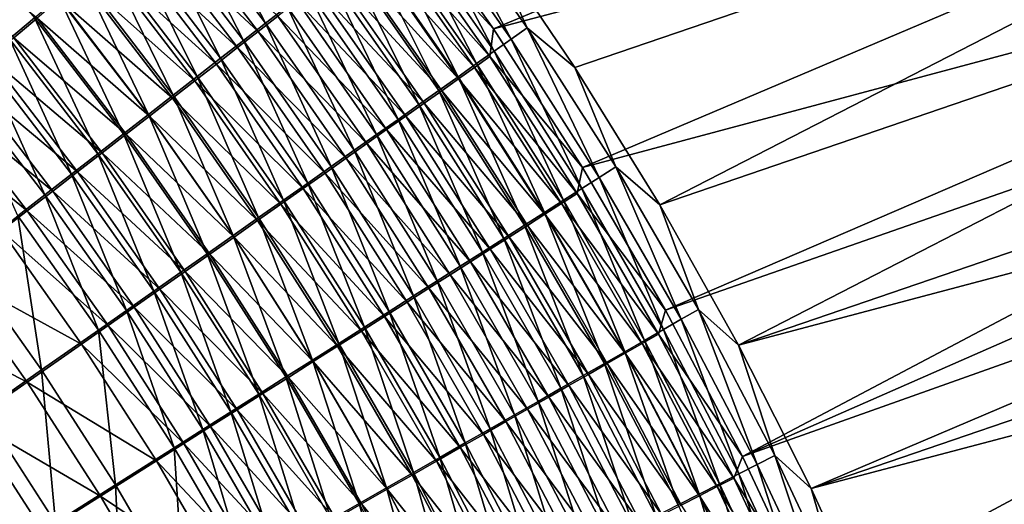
# Model space of a CAD drawing. Header units: metres. Extents: x -900 to 900, y -400 to 400.
# Tile 216 of 243: x 553 to 607, y 173 to 199. Entities that reach past the tile are written whole.
import ezdxf

# ---------------------------------------------------------------- set-up
doc = ezdxf.new("R2010")
doc.units = ezdxf.units.M

msp = doc.modelspace()

# ---------------------------------------------------------------- linework, layer by layer
at = {"layer": 'top'}
for points in [[(578.519958, 198.822495, -459.194672), (633.42749, 221.745972, -352.522888), (573.309326, 206.202927, -458.932465)], [(638.433411, 214.584808, -352.434448), (633.42749, 221.745972, -352.522888), (578.519958, 198.822495, -459.194672)], [(582.990479, 196.712646, -460.715668), (578.015686, 204.063461, -460.466644), (640.44574, 216.31752, -353.912933)], [(587.641418, 189.177658, -460.902557), (582.990479, 196.712646, -460.715668), (640.44574, 216.31752, -353.912933)], [(587.641418, 189.177658, -460.902557), (640.44574, 216.31752, -353.912933), (645.141907, 208.853287, -353.84494)], [(583.405334, 191.211761, -459.392273), (638.433411, 214.584808, -352.434448), (578.519958, 198.822495, -459.194672)], [(643.076172, 207.187012, -352.354919), (638.433411, 214.584808, -352.434448), (583.405334, 191.211761, -459.392273)], [(591.965454, 181.469208, -461.03009), (587.641418, 189.177658, -460.902557), (645.141907, 208.853287, -353.84494)], [(591.965454, 181.469208, -461.03009), (645.141907, 208.853287, -353.84494), (649.464844, 201.161011, -353.782379)], [(587.959595, 183.383728, -459.529358), (643.076172, 207.187012, -352.354919), (583.405334, 191.211761, -459.392273)], [(645.257813, 203.405792, -352.318573), (643.076172, 207.187012, -352.354919), (587.959595, 183.383728, -459.529358)], [(561.992981, 206.885925, -475.008911), (566.014648, 199.139664, -476.613647), (560.855957, 205.906601, -476.454681)], [(561.992981, 206.885925, -475.008911), (567.195068, 200.060928, -475.18573), (566.014648, 199.139664, -476.613647)], [(560.855957, 205.906601, -476.454681), (564.797485, 198.190628, -477.991089), (559.682861, 204.897232, -477.849457)], [(560.855957, 205.906601, -476.454681), (566.014648, 199.139664, -476.613647), (564.797485, 198.190628, -477.991089)], [(578.519958, 198.822495, -459.194672), (573.309326, 206.202927, -458.932465), (573.188477, 204.622864, -460.64447)], [(575.16333, 206.310745, -462.152283), (579.485779, 198.266205, -464.168762), (574.32196, 205.647263, -463.918304)], [(578.015686, 204.063461, -460.466644), (580.361511, 198.890259, -462.41922), (575.16333, 206.310745, -462.152283)], [(575.16333, 206.310745, -462.152283), (580.361511, 198.890259, -462.41922), (579.485779, 198.266205, -464.168762)], [(548.161377, 205.601379, -483.929596), (553.32312, 199.440063, -484.010712), (551.961731, 198.274628, -485.070984)], [(565.596741, 198.678101, -473.051971), (560.457703, 205.415817, -472.886841), (559.374329, 204.484314, -474.263123)], [(566.685059, 199.526932, -471.645813), (560.457703, 205.415817, -472.886841), (565.596741, 198.678101, -473.051971)], [(574.32196, 205.647263, -463.918304), (578.562622, 197.609375, -465.883636), (573.434021, 204.948273, -465.649628)], [(574.32196, 205.647263, -463.918304), (579.485779, 198.266205, -464.168762), (578.562622, 197.609375, -465.883636)], [(559.682861, 204.897232, -477.849457), (563.544983, 197.214859, -479.316711), (558.475037, 203.858978, -479.191864)], [(559.682861, 204.897232, -477.849457), (564.797485, 198.190628, -477.991089), (563.544983, 197.214859, -479.316711)], [(573.434021, 204.948273, -465.649628), (577.593201, 196.920624, -467.561707), (572.500732, 204.214706, -467.343994)], [(573.434021, 204.948273, -465.649628), (578.562622, 197.609375, -465.883636), (577.593201, 196.920624, -467.561707)], [(547.085022, 204.430939, -481.381622), (552.197388, 198.333649, -481.455811), (553.467712, 199.420151, -480.390289)], [(564.472168, 197.801834, -474.411346), (559.374329, 204.484314, -474.263123), (558.256653, 203.524231, -475.59082)], [(565.596741, 198.678101, -473.051971), (559.374329, 204.484314, -474.263123), (564.472168, 197.801834, -474.411346)], [(578.311768, 197.310059, -460.895203), (573.188477, 204.622864, -460.64447), (572.38678, 203.991745, -462.325714)], [(578.519958, 198.822495, -459.194672), (573.188477, 204.622864, -460.64447), (578.311768, 197.310059, -460.895203)], [(558.475037, 203.858978, -479.191864), (562.258545, 196.213455, -480.589172), (557.233765, 202.792984, -480.48056)], [(558.475037, 203.858978, -479.191864), (563.544983, 197.214859, -479.316711), (562.258545, 196.213455, -480.589172)], [(572.500732, 204.214706, -467.343994), (576.578735, 196.200806, -469.200836), (571.523193, 203.447495, -468.999298)], [(577.477478, 196.716476, -462.560791), (572.38678, 203.991745, -462.325714), (571.540771, 203.326843, -463.973877)], [(578.311768, 197.310059, -460.895203), (572.38678, 203.991745, -462.325714), (577.477478, 196.716476, -462.560791)], [(572.500732, 204.214706, -467.343994), (577.593201, 196.920624, -467.561707), (576.578735, 196.200806, -469.200836)], [(578.015686, 204.063461, -460.466644), (582.990479, 196.712646, -460.715668), (580.361511, 198.890259, -462.41922)], [(557.105835, 202.536682, -476.868683), (563.312561, 196.899155, -475.722626), (558.256653, 203.524231, -475.59082)], [(558.256653, 203.524231, -475.59082), (563.312561, 196.899155, -475.722626), (564.472168, 197.801834, -474.411346)], [(571.523193, 203.447495, -468.999298), (575.520508, 195.45079, -470.798889), (570.502747, 202.647583, -470.613281)], [(576.598022, 196.091705, -464.19339), (571.540771, 203.326843, -463.973877), (570.65155, 202.629074, -465.586884)], [(571.523193, 203.447495, -468.999298), (576.578735, 196.200806, -469.200836), (575.520508, 195.45079, -470.798889)], [(577.477478, 196.716476, -462.560791), (571.540771, 203.326843, -463.973877), (576.598022, 196.091705, -464.19339)], [(592.176758, 175.35141, -459.610077), (645.257813, 203.405792, -352.318573), (587.959595, 183.383728, -459.529358)], [(647.344421, 199.57312, -352.284515), (645.257813, 203.405792, -352.318573), (592.176758, 175.35141, -459.610077)], [(557.233765, 202.792984, -480.48056), (560.939453, 195.187469, -481.807159), (555.96051, 201.700409, -481.714172)], [(557.233765, 202.792984, -480.48056), (562.258545, 196.213455, -480.589172), (560.939453, 195.187469, -481.807159)], [(570.502747, 202.647583, -470.613281), (574.419678, 194.671463, -472.353729), (569.440369, 201.815887, -472.183777)], [(575.674438, 195.436584, -465.790955), (570.65155, 202.629074, -465.586884), (569.720276, 201.899307, -467.162689)], [(570.502747, 202.647583, -470.613281), (575.520508, 195.45079, -470.798889), (574.419678, 194.671463, -472.353729)], [(576.598022, 196.091705, -464.19339), (570.65155, 202.629074, -465.586884), (575.674438, 195.436584, -465.790955)], [(562.119385, 195.971069, -476.984558), (557.105835, 202.536682, -476.868683), (555.923279, 201.522751, -478.095428)], [(563.312561, 196.899155, -475.722626), (557.105835, 202.536682, -476.868683), (562.119385, 195.971069, -476.984558)], [(555.96051, 201.700409, -481.714172), (559.589172, 194.13797, -482.96936), (554.656494, 200.582382, -482.891327)], [(555.96051, 201.700409, -481.714172), (560.939453, 195.187469, -481.807159), (559.589172, 194.13797, -482.96936)], [(569.440369, 201.815887, -472.183777), (573.277527, 193.863663, -473.86319), (568.337463, 200.953354, -473.708588)], [(574.708069, 194.751923, -467.35144), (569.720276, 201.899307, -467.162689), (568.747986, 201.138443, -468.699158)], [(569.440369, 201.815887, -472.183777), (574.419678, 194.671463, -472.353729), (573.277527, 193.863663, -473.86319)], [(575.674438, 195.436584, -465.790955), (569.720276, 201.899307, -467.162689), (574.708069, 194.751923, -467.35144)], [(560.893799, 195.0186, -478.195892), (555.923279, 201.522751, -478.095428), (554.710144, 200.483551, -479.269714)], [(562.119385, 195.971069, -476.984558), (555.923279, 201.522751, -478.095428), (560.893799, 195.0186, -478.195892)], [(573.699951, 194.038544, -468.872803), (568.747986, 201.138443, -468.699158), (567.735901, 200.347351, -470.194214)], [(574.708069, 194.751923, -467.35144), (568.747986, 201.138443, -468.699158), (573.699951, 194.038544, -468.872803)], [(651.483215, 197.235062, -353.753235), (591.965454, 181.469208, -461.03009), (649.464844, 201.161011, -353.782379)], [(554.656494, 200.582382, -482.891327), (558.208984, 193.06601, -484.074432), (553.32312, 199.440063, -484.010712)], [(559.637146, 194.042755, -479.355377), (554.710144, 200.483551, -479.269714), (553.467712, 199.420151, -480.390289)], [(554.656494, 200.582382, -482.891327), (559.589172, 194.13797, -482.96936), (558.208984, 193.06601, -484.074432)], [(560.893799, 195.0186, -478.195892), (554.710144, 200.483551, -479.269714), (559.637146, 194.042755, -479.355377)], [(568.337463, 200.953354, -473.708588), (572.095276, 193.028305, -475.325317), (567.195068, 200.060928, -475.18573)], [(568.337463, 200.953354, -473.708588), (573.277527, 193.863663, -473.86319), (572.095276, 193.028305, -475.325317)], [(567.195068, 200.060928, -475.18573), (570.874207, 192.166321, -476.738617), (566.014648, 199.139664, -476.613647)], [(572.651306, 193.297287, -470.353027), (567.735901, 200.347351, -470.194214), (566.685059, 199.526932, -471.645813)], [(567.195068, 200.060928, -475.18573), (572.095276, 193.028305, -475.325317), (570.874207, 192.166321, -476.738617)], [(573.699951, 194.038544, -468.872803), (567.735901, 200.347351, -470.194214), (572.651306, 193.297287, -470.353027)], [(553.32312, 199.440063, -484.010712), (556.800354, 191.972702, -485.121124), (551.961731, 198.274628, -485.070984)], [(552.197388, 198.333649, -481.455811), (558.350769, 193.04454, -480.461731), (553.467712, 199.420151, -480.390289)], [(553.32312, 199.440063, -484.010712), (558.208984, 193.06601, -484.074432), (556.800354, 191.972702, -485.121124)], [(553.467712, 199.420151, -480.390289), (558.350769, 193.04454, -480.461731), (559.637146, 194.042755, -479.355377)], [(571.563232, 192.528961, -471.790039), (566.685059, 199.526932, -471.645813), (565.596741, 198.678101, -473.051971)], [(572.651306, 193.297287, -470.353027), (566.685059, 199.526932, -471.645813), (571.563232, 192.528961, -471.790039)], [(649.334595, 195.691559, -352.252808), (647.344421, 199.57312, -352.284515), (592.176758, 175.35141, -459.610077)], [(566.014648, 199.139664, -476.613647), (569.615845, 191.278717, -478.101837), (564.797485, 198.190628, -477.991089)], [(566.014648, 199.139664, -476.613647), (570.874207, 192.166321, -476.738617), (569.615845, 191.278717, -478.101837)], [(580.361511, 198.890259, -462.41922), (584.32196, 190.677292, -464.359436), (579.485779, 198.266205, -464.168762)], [(582.990479, 196.712646, -460.715668), (585.229187, 191.259872, -462.622894), (580.361511, 198.890259, -462.41922)], [(580.361511, 198.890259, -462.41922), (585.229187, 191.259872, -462.622894), (584.32196, 190.677292, -464.359436)], [(550.90033, 197.225174, -482.465118), (557.03595, 192.024994, -481.513733), (552.197388, 198.333649, -481.455811)], [(552.197388, 198.333649, -481.455811), (557.03595, 192.024994, -481.513733), (558.350769, 193.04454, -480.461731)], [(570.436951, 191.734406, -473.181976), (565.596741, 198.678101, -473.051971), (564.472168, 197.801834, -474.411346)], [(571.563232, 192.528961, -471.790039), (565.596741, 198.678101, -473.051971), (570.436951, 191.734406, -473.181976)], [(583.405334, 191.211761, -459.392273), (578.519958, 198.822495, -459.194672), (578.311768, 197.310059, -460.895203)], [(555.364807, 190.859222, -486.108429), (550.573853, 197.087372, -486.071136), (551.961731, 198.274628, -485.070984)], [(551.961731, 198.274628, -485.070984), (556.800354, 191.972702, -485.121124), (555.364807, 190.859222, -486.108429)], [(563.312561, 196.899155, -475.722626), (569.273804, 190.914566, -474.527466), (564.472168, 197.801834, -474.411346)], [(564.797485, 198.190628, -477.991089), (568.321533, 190.366486, -479.413696), (563.544983, 197.214859, -479.316711)], [(564.472168, 197.801834, -474.411346), (569.273804, 190.914566, -474.527466), (570.436951, 191.734406, -473.181976)], [(564.797485, 198.190628, -477.991089), (569.615845, 191.278717, -478.101837), (568.321533, 190.366486, -479.413696)], [(579.485779, 198.266205, -464.168762), (583.366394, 190.06456, -466.061371), (578.562622, 197.609375, -465.883636)], [(579.485779, 198.266205, -464.168762), (584.32196, 190.677292, -464.359436), (583.366394, 190.06456, -466.061371)], [(555.694031, 190.985123, -482.510132), (550.90033, 197.225174, -482.465118), (549.578064, 196.095947, -483.417175)], [(557.03595, 192.024994, -481.513733), (550.90033, 197.225174, -482.465118), (555.694031, 190.985123, -482.510132)], [(583.108826, 189.789734, -461.086029), (578.311768, 197.310059, -460.895203), (577.477478, 196.716476, -462.560791)], [(578.562622, 197.609375, -465.883636), (582.363708, 189.42244, -467.726624), (577.593201, 196.920624, -467.561707)], [(583.405334, 191.211761, -459.392273), (578.311768, 197.310059, -460.895203), (583.108826, 189.789734, -461.086029)], [(578.562622, 197.609375, -465.883636), (583.366394, 190.06456, -466.061371), (582.363708, 189.42244, -467.726624)], [(595.959412, 173.598099, -461.100769), (591.965454, 181.469208, -461.03009), (651.483215, 197.235062, -353.753235)], [(653.404541, 193.259003, -353.725525), (595.959412, 173.598099, -461.100769), (651.483215, 197.235062, -353.753235)], [(550.573853, 197.087372, -486.071136), (553.903809, 189.726761, -487.035431), (549.16095, 195.879593, -487.010193)], [(553.903809, 189.726761, -487.035431), (550.573853, 197.087372, -486.071136), (555.364807, 190.859222, -486.108429)], [(568.075073, 190.070343, -475.825287), (563.312561, 196.899155, -475.722626), (562.119385, 195.971069, -476.984558)], [(563.544983, 197.214859, -479.316711), (566.992615, 189.430573, -480.672852), (562.258545, 196.213455, -480.589172)], [(569.273804, 190.914566, -474.527466), (563.312561, 196.899155, -475.722626), (568.075073, 190.070343, -475.825287)], [(563.544983, 197.214859, -479.316711), (568.321533, 190.366486, -479.413696), (566.992615, 189.430573, -480.672852)], [(577.593201, 196.920624, -467.561707), (581.315186, 188.75174, -469.353027), (576.578735, 196.200806, -469.200836)], [(582.244568, 189.235626, -462.739319), (577.477478, 196.716476, -462.560791), (576.598022, 196.091705, -464.19339)], [(583.108826, 189.789734, -461.086029), (577.477478, 196.716476, -462.560791), (582.244568, 189.235626, -462.739319)], [(577.593201, 196.920624, -467.561707), (582.363708, 189.42244, -467.726624), (581.315186, 188.75174, -469.353027)], [(582.990479, 196.712646, -460.715668), (587.641418, 189.177658, -460.902557), (585.229187, 191.259872, -462.622894)], [(562.258545, 196.213455, -480.589172), (565.630554, 188.472015, -481.878052), (560.939453, 195.187469, -481.807159)], [(562.258545, 196.213455, -480.589172), (566.992615, 189.430573, -480.672852), (565.630554, 188.472015, -481.878052)], [(576.578735, 196.200806, -469.200836), (580.222046, 188.053268, -470.938568), (575.520508, 195.45079, -470.798889)], [(576.578735, 196.200806, -469.200836), (581.315186, 188.75174, -469.353027), (580.222046, 188.053268, -470.938568)], [(554.326477, 189.926071, -483.450012), (549.578064, 196.095947, -483.417175), (548.231995, 194.947205, -484.311096)], [(549.16095, 195.879593, -487.010193), (553.903809, 189.726761, -487.035431), (552.419067, 188.576553, -487.901184)], [(555.694031, 190.985123, -482.510132), (549.578064, 196.095947, -483.417175), (554.326477, 189.926071, -483.450012)], [(566.842102, 189.202682, -477.074158), (562.119385, 195.971069, -476.984558), (560.893799, 195.0186, -478.195892)], [(568.075073, 190.070343, -475.825287), (562.119385, 195.971069, -476.984558), (566.842102, 189.202682, -477.074158)], [(581.33429, 188.652817, -464.35965), (576.598022, 196.091705, -464.19339), (575.674438, 195.436584, -465.790955)], [(582.244568, 189.235626, -462.739319), (576.598022, 196.091705, -464.19339), (581.33429, 188.652817, -464.35965)], [(592.176758, 175.35141, -459.610077), (596.050171, 167.131149, -459.636993), (649.334595, 195.691559, -352.252808)], [(596.050171, 167.131149, -459.636993), (651.226868, 191.763672, -352.22345), (649.334595, 195.691559, -352.252808)], [(560.939453, 195.187469, -481.807159), (564.236755, 187.491745, -483.027985), (559.589172, 194.13797, -482.96936)], [(560.939453, 195.187469, -481.807159), (565.630554, 188.472015, -481.878052), (564.236755, 187.491745, -483.027985)], [(575.520508, 195.45079, -470.798889), (579.085571, 187.32782, -472.481079), (574.419678, 194.671463, -472.353729)], [(580.379211, 188.042068, -465.945038), (575.674438, 195.436584, -465.790955), (574.708069, 194.751923, -467.35144)], [(575.520508, 195.45079, -470.798889), (580.222046, 188.053268, -470.938568), (579.085571, 187.32782, -472.481079)], [(581.33429, 188.652817, -464.35965), (575.674438, 195.436584, -465.790955), (580.379211, 188.042068, -465.945038)], [(552.934692, 188.848984, -484.332489), (548.231995, 194.947205, -484.311096), (546.863586, 193.780182, -485.145935)], [(552.934692, 188.848984, -484.332489), (554.326477, 189.926071, -483.450012), (548.231995, 194.947205, -484.311096)], [(565.576172, 188.312531, -478.272888), (560.893799, 195.0186, -478.195892), (559.637146, 194.042755, -479.355377)], [(566.842102, 189.202682, -477.074158), (560.893799, 195.0186, -478.195892), (565.576172, 188.312531, -478.272888)], [(574.419678, 194.671463, -472.353729), (577.906982, 186.576202, -473.978455), (573.277527, 193.863663, -473.86319)], [(579.380371, 187.404144, -467.4935), (574.708069, 194.751923, -467.35144), (573.699951, 194.038544, -468.872803)], [(574.419678, 194.671463, -472.353729), (579.085571, 187.32782, -472.481079), (577.906982, 186.576202, -473.978455)], [(580.379211, 188.042068, -465.945038), (574.708069, 194.751923, -467.35144), (579.380371, 187.404144, -467.4935)], [(559.589172, 194.13797, -482.96936), (562.812622, 186.490784, -484.121338), (558.208984, 193.06601, -484.074432)], [(558.350769, 193.04454, -480.461731), (564.278748, 187.400818, -479.420227), (559.637146, 194.042755, -479.355377)], [(559.589172, 194.13797, -482.96936), (564.236755, 187.491745, -483.027985), (562.812622, 186.490784, -484.121338)], [(559.637146, 194.042755, -479.355377), (564.278748, 187.400818, -479.420227), (565.576172, 188.312531, -478.272888)], [(578.339111, 186.739807, -469.002991), (573.699951, 194.038544, -468.872803), (572.651306, 193.297287, -470.353027)], [(579.380371, 187.404144, -467.4935), (573.699951, 194.038544, -468.872803), (578.339111, 186.739807, -469.002991)], [(551.520264, 187.755005, -485.156647), (552.934692, 188.848984, -484.332489), (546.863586, 193.780182, -485.145935)], [(573.277527, 193.863663, -473.86319), (576.687561, 185.79921, -475.428772), (572.095276, 193.028305, -475.325317)], [(573.277527, 193.863663, -473.86319), (577.906982, 186.576202, -473.978455), (576.687561, 185.79921, -475.428772)], [(558.208984, 193.06601, -484.074432), (561.359497, 185.470139, -485.156921), (556.800354, 191.972702, -485.121124)], [(557.03595, 192.024994, -481.513733), (562.950989, 186.468491, -480.514984), (558.350769, 193.04454, -480.461731)], [(558.208984, 193.06601, -484.074432), (562.812622, 186.490784, -484.121338), (561.359497, 185.470139, -485.156921)], [(558.350769, 193.04454, -480.461731), (562.950989, 186.468491, -480.514984), (564.278748, 187.400818, -479.420227)], [(572.095276, 193.028305, -475.325317), (575.428772, 184.997757, -476.830597), (570.874207, 192.166321, -476.738617)], [(577.256592, 186.04982, -470.471527), (572.651306, 193.297287, -470.353027), (571.563232, 192.528961, -471.790039)], [(572.095276, 193.028305, -475.325317), (576.687561, 185.79921, -475.428772), (575.428772, 184.997757, -476.830597)], [(578.339111, 186.739807, -469.002991), (572.651306, 193.297287, -470.353027), (577.256592, 186.04982, -470.471527)], [(595.959412, 173.598099, -461.100769), (653.404541, 193.259003, -353.725525), (655.227844, 189.235214, -353.699371)], [(576.133911, 185.33493, -471.897125), (571.563232, 192.528961, -471.790039), (570.436951, 191.734406, -473.181976)], [(577.256592, 186.04982, -470.471527), (571.563232, 192.528961, -471.790039), (576.133911, 185.33493, -471.897125)], [(556.800354, 191.972702, -485.121124), (559.878967, 184.430878, -486.133728), (555.364807, 190.859222, -486.108429)], [(561.59436, 185.516464, -481.555878), (557.03595, 192.024994, -481.513733), (555.694031, 190.985123, -482.510132)], [(556.800354, 191.972702, -485.121124), (561.359497, 185.470139, -485.156921), (559.878967, 184.430878, -486.133728)], [(561.59436, 185.516464, -481.555878), (562.950989, 186.468491, -480.514984), (557.03595, 192.024994, -481.513733)], [(570.874207, 192.166321, -476.738617), (574.131897, 184.172745, -478.182648), (569.615845, 191.278717, -478.101837)], [(570.874207, 192.166321, -476.738617), (575.428772, 184.997757, -476.830597), (574.131897, 184.172745, -478.182648)], [(569.615845, 191.278717, -478.101837), (572.798462, 183.325073, -479.483673), (568.321533, 190.366486, -479.413696)], [(569.273804, 190.914566, -474.527466), (574.972412, 184.595932, -473.277863), (570.436951, 191.734406, -473.181976)], [(569.615845, 191.278717, -478.101837), (574.131897, 184.172745, -478.182648), (572.798462, 183.325073, -479.483673)], [(570.436951, 191.734406, -473.181976), (574.972412, 184.595932, -473.277863), (576.133911, 185.33493, -471.897125)], [(651.226868, 191.763672, -352.22345), (596.050171, 167.131149, -459.636993), (653.019836, 187.792023, -352.196472)], [(558.372681, 183.374115, -487.050873), (553.903809, 189.726761, -487.035431), (555.364807, 190.859222, -486.108429)], [(560.210205, 184.545715, -482.541748), (555.694031, 190.985123, -482.510132), (554.326477, 189.926071, -483.450012)], [(555.364807, 190.859222, -486.108429), (559.878967, 184.430878, -486.133728), (558.372681, 183.374115, -487.050873)], [(561.59436, 185.516464, -481.555878), (555.694031, 190.985123, -482.510132), (560.210205, 184.545715, -482.541748)], [(573.773315, 183.833664, -474.612457), (569.273804, 190.914566, -474.527466), (568.075073, 190.070343, -475.825287)], [(574.972412, 184.595932, -473.277863), (569.273804, 190.914566, -474.527466), (573.773315, 183.833664, -474.612457)], [(587.959595, 183.383728, -459.529358), (583.405334, 191.211761, -459.392273), (583.108826, 189.789734, -461.086029)], [(585.229187, 191.259872, -462.622894), (588.824646, 182.892334, -464.492004), (584.32196, 190.677292, -464.359436)], [(587.641418, 189.177658, -460.902557), (589.760498, 183.431549, -462.765045), (585.229187, 191.259872, -462.622894)], [(585.229187, 191.259872, -462.622894), (589.760498, 183.431549, -462.765045), (588.824646, 182.892334, -464.492004)], [(568.321533, 190.366486, -479.413696), (571.429932, 182.455643, -480.732391), (566.992615, 189.430573, -480.672852)], [(568.321533, 190.366486, -479.413696), (572.798462, 183.325073, -479.483673), (571.429932, 182.455643, -480.732391)], [(584.32196, 190.677292, -464.359436), (587.839539, 182.325455, -466.184418), (583.366394, 190.06456, -466.061371)], [(584.32196, 190.677292, -464.359436), (588.824646, 182.892334, -464.492004), (587.839539, 182.325455, -466.184418)], [(553.903809, 189.726761, -487.035431), (556.842163, 182.300995, -487.90741), (552.419067, 188.576553, -487.901184)], [(558.799927, 183.557266, -483.47168), (554.326477, 189.926071, -483.450012), (552.934692, 188.848984, -484.332489)], [(556.842163, 182.300995, -487.90741), (553.903809, 189.726761, -487.035431), (558.372681, 183.374115, -487.050873)], [(560.210205, 184.545715, -482.541748), (554.326477, 189.926071, -483.450012), (558.799927, 183.557266, -483.47168)], [(572.538025, 183.048981, -475.899689), (568.075073, 190.070343, -475.825287), (566.842102, 189.202682, -477.074158)], [(573.773315, 183.833664, -474.612457), (568.075073, 190.070343, -475.825287), (572.538025, 183.048981, -475.899689)], [(587.573669, 182.073807, -461.218658), (583.108826, 189.789734, -461.086029), (582.244568, 189.235626, -462.739319)], [(583.366394, 190.06456, -466.061371), (586.806458, 181.731674, -467.840179), (582.363708, 189.42244, -467.726624)], [(587.959595, 183.383728, -459.529358), (583.108826, 189.789734, -461.086029), (587.573669, 182.073807, -461.218658)], [(583.366394, 190.06456, -466.061371), (587.839539, 182.325455, -466.184418), (586.806458, 181.731674, -467.840179)], [(571.267944, 182.242752, -477.138306), (566.842102, 189.202682, -477.074158), (565.576172, 188.312531, -478.272888)], [(566.992615, 189.430573, -480.672852), (570.027588, 181.565369, -481.927521), (565.630554, 188.472015, -481.878052)], [(572.538025, 183.048981, -475.899689), (566.842102, 189.202682, -477.074158), (571.267944, 182.242752, -477.138306)], [(566.992615, 189.430573, -480.672852), (571.429932, 182.455643, -480.732391), (570.027588, 181.565369, -481.927521)], [(582.363708, 189.42244, -467.726624), (585.726685, 181.111725, -469.457275), (581.315186, 188.75174, -469.353027)], [(586.682251, 181.560944, -462.862854), (582.244568, 189.235626, -462.739319), (581.33429, 188.652817, -464.35965)], [(587.573669, 182.073807, -461.218658), (582.244568, 189.235626, -462.739319), (586.682251, 181.560944, -462.862854)], [(582.363708, 189.42244, -467.726624), (586.806458, 181.731674, -467.840179), (585.726685, 181.111725, -469.457275)], [(587.641418, 189.177658, -460.902557), (591.965454, 181.469208, -461.03009), (589.760498, 183.431549, -462.765045)], [(599.619751, 165.575348, -461.115479), (595.959412, 173.598099, -461.100769), (655.227844, 189.235214, -353.699371)], [(599.619751, 165.575348, -461.115479), (655.227844, 189.235214, -353.699371), (656.952026, 185.166107, -353.674713)], [(557.365051, 182.5522, -484.344788), (552.934692, 188.848984, -484.332489), (551.520264, 187.755005, -485.156647)], [(557.365051, 182.5522, -484.344788), (558.799927, 183.557266, -483.47168), (552.934692, 188.848984, -484.332489)], [(581.315186, 188.75174, -469.353027), (584.60144, 180.466324, -471.033569), (580.222046, 188.053268, -470.938568)], [(585.743958, 181.021774, -464.474182), (581.33429, 188.652817, -464.35965), (580.379211, 188.042068, -465.945038)], [(581.315186, 188.75174, -469.353027), (585.726685, 181.111725, -469.457275), (584.60144, 180.466324, -471.033569)], [(586.682251, 181.560944, -462.862854), (581.33429, 188.652817, -464.35965), (585.743958, 181.021774, -464.474182)], [(520.393921, 188.45813, -493.390167), (556.825012, 127.259506, -492.974121), (63.320282, 33.791721, -503.495331)], [(520.393921, 188.45813, -493.390167), (524.934204, 183.812775, -493.330139), (556.825012, 127.259506, -492.974121)], [(553.714905, 180.110062, -489.435028), (549.384216, 186.227661, -489.44519), (552.419067, 188.576553, -487.901184)], [(552.419067, 188.576553, -487.901184), (556.842163, 182.300995, -487.90741), (553.714905, 180.110062, -489.435028)], [(565.630554, 188.472015, -481.878052), (568.593018, 180.655167, -483.067841), (564.236755, 187.491745, -483.027985)], [(564.278748, 187.400818, -479.420227), (569.964294, 181.415833, -478.327148), (565.576172, 188.312531, -478.272888)], [(565.576172, 188.312531, -478.272888), (569.964294, 181.415833, -478.327148), (571.267944, 182.242752, -477.138306)], [(565.630554, 188.472015, -481.878052), (570.027588, 181.565369, -481.927521), (568.593018, 180.655167, -483.067841)], [(580.222046, 188.053268, -470.938568), (583.432129, 179.796219, -472.566986), (579.085571, 187.32782, -472.481079)], [(584.759949, 180.457031, -466.050629), (580.379211, 188.042068, -465.945038), (579.380371, 187.404144, -467.4935)], [(580.222046, 188.053268, -470.938568), (584.60144, 180.466324, -471.033569), (583.432129, 179.796219, -472.566986)], [(585.743958, 181.021774, -464.474182), (580.379211, 188.042068, -465.945038), (584.759949, 180.457031, -466.050629)], [(555.907166, 181.53154, -485.160217), (551.520264, 187.755005, -485.156647), (548.629211, 185.520981, -486.626495)], [(555.907166, 181.53154, -485.160217), (557.365051, 182.5522, -484.344788), (551.520264, 187.755005, -485.156647)], [(596.050171, 167.131149, -459.636993), (599.571777, 158.745132, -459.610016), (653.019836, 187.792023, -352.196472)], [(653.019836, 187.792023, -352.196472), (599.571777, 158.745132, -459.610016), (654.712097, 183.779175, -352.171936)], [(564.236755, 187.491745, -483.027985), (567.127502, 179.725922, -484.152008), (562.812622, 186.490784, -484.121338)], [(562.950989, 186.468491, -480.514984), (568.628601, 180.569092, -479.464996), (564.278748, 187.400818, -479.420227)], [(564.236755, 187.491745, -483.027985), (568.593018, 180.655167, -483.067841), (567.127502, 179.725922, -484.152008)], [(564.278748, 187.400818, -479.420227), (568.628601, 180.569092, -479.464996), (569.964294, 181.415833, -478.327148)], [(579.085571, 187.32782, -472.481079), (582.21991, 179.102158, -474.055511), (577.906982, 186.576202, -473.978455)], [(583.731445, 179.867371, -467.59021), (579.380371, 187.404144, -467.4935), (578.339111, 186.739807, -469.002991)], [(579.085571, 187.32782, -472.481079), (583.432129, 179.796219, -472.566986), (582.21991, 179.102158, -474.055511)], [(584.759949, 180.457031, -466.050629), (579.380371, 187.404144, -467.4935), (583.731445, 179.867371, -467.59021)], [(562.812622, 186.490784, -484.121338), (565.632568, 178.778564, -485.178894), (561.359497, 185.470139, -485.156921)], [(567.262146, 179.703384, -480.550598), (562.950989, 186.468491, -480.514984), (561.59436, 185.516464, -481.555878)], [(562.812622, 186.490784, -484.121338), (567.127502, 179.725922, -484.152008), (565.632568, 178.778564, -485.178894)], [(567.262146, 179.703384, -480.550598), (568.628601, 180.569092, -479.464996), (562.950989, 186.468491, -480.514984)], [(577.906982, 186.576202, -473.978455), (580.966125, 178.384857, -475.497131), (576.687561, 185.79921, -475.428772)], [(582.659729, 179.25354, -469.090973), (578.339111, 186.739807, -469.002991), (577.256592, 186.04982, -470.471527)], [(577.906982, 186.576202, -473.978455), (582.21991, 179.102158, -474.055511), (580.966125, 178.384857, -475.497131)], [(583.731445, 179.867371, -467.59021), (578.339111, 186.739807, -469.002991), (582.659729, 179.25354, -469.090973)], [(550.509766, 177.867004, -490.70929), (549.384216, 186.227661, -489.44519), (553.714905, 180.110062, -489.435028)], [(581.545959, 178.616196, -470.550934), (577.256592, 186.04982, -470.471527), (576.133911, 185.33493, -471.897125)], [(582.659729, 179.25354, -469.090973), (577.256592, 186.04982, -470.471527), (581.545959, 178.616196, -470.550934)], [(552.928223, 179.447769, -486.614502), (548.629211, 185.520981, -486.626495), (545.665222, 183.233185, -487.852417)], [(552.928223, 179.447769, -486.614502), (555.907166, 181.53154, -485.160217), (548.629211, 185.520981, -486.626495)], [(561.359497, 185.470139, -485.156921), (564.109802, 177.814117, -486.147461), (559.878967, 184.430878, -486.133728)], [(565.866211, 178.819595, -481.582794), (561.59436, 185.516464, -481.555878), (560.210205, 184.545715, -482.541748)], [(561.359497, 185.470139, -485.156921), (565.632568, 178.778564, -485.178894), (564.109802, 177.814117, -486.147461)], [(565.866211, 178.819595, -481.582794), (567.262146, 179.703384, -480.550598), (561.59436, 185.516464, -481.555878)], [(576.687561, 185.79921, -475.428772), (579.67218, 177.645157, -476.890503), (575.428772, 184.997757, -476.830597)], [(576.687561, 185.79921, -475.428772), (580.966125, 178.384857, -475.497131), (579.67218, 177.645157, -476.890503)], [(575.428772, 184.997757, -476.830597), (578.3396, 176.883881, -478.234375), (574.131897, 184.172745, -478.182648)], [(574.972412, 184.595932, -473.277863), (580.391357, 177.956055, -471.968109), (576.133911, 185.33493, -471.897125)], [(575.428772, 184.997757, -476.830597), (579.67218, 177.645157, -476.890503), (578.3396, 176.883881, -478.234375)], [(576.133911, 185.33493, -471.897125), (580.391357, 177.956055, -471.968109), (581.545959, 178.616196, -470.550934)], [(658.576172, 181.054092, -353.651672), (599.619751, 165.575348, -461.115479), (656.952026, 185.166107, -353.674713)], [(559.878967, 184.430878, -486.133728), (562.560852, 176.833588, -487.056854), (558.372681, 183.374115, -487.050873)], [(564.442322, 177.918564, -482.560425), (560.210205, 184.545715, -482.541748), (558.799927, 183.557266, -483.47168)], [(559.878967, 184.430878, -486.133728), (564.109802, 177.814117, -486.147461), (562.560852, 176.833588, -487.056854)], [(565.866211, 178.819595, -481.582794), (560.210205, 184.545715, -482.541748), (564.442322, 177.918564, -482.560425)], [(579.197144, 177.273834, -473.340668), (574.972412, 184.595932, -473.277863), (573.773315, 183.833664, -474.612457)], [(580.391357, 177.956055, -471.968109), (574.972412, 184.595932, -473.277863), (579.197144, 177.273834, -473.340668)], [(524.934204, 183.812775, -493.330139), (529.259338, 178.941071, -493.274384), (556.825012, 127.259506, -492.974121)], [(577.964783, 176.570313, -474.667267), (573.773315, 183.833664, -474.612457), (572.538025, 183.048981, -475.899689)], [(574.131897, 184.172745, -478.182648), (576.969788, 176.101868, -479.527466), (572.798462, 183.325073, -479.483673)], [(579.197144, 177.273834, -473.340668), (573.773315, 183.833664, -474.612457), (577.964783, 176.570313, -474.667267)], [(574.131897, 184.172745, -478.182648), (578.3396, 176.883881, -478.234375), (576.969788, 176.101868, -479.527466)], [(599.571777, 158.745132, -459.610016), (656.302429, 179.727676, -352.149811), (654.712097, 183.779175, -352.171936)], [(549.875183, 177.314392, -487.827606), (552.928223, 179.447769, -486.614502), (545.665222, 183.233185, -487.852417)], [(560.987244, 175.837997, -487.906189), (556.842163, 182.300995, -487.90741), (558.372681, 183.374115, -487.050873)], [(562.991882, 177.001282, -483.482544), (558.799927, 183.557266, -483.47168), (557.365051, 182.5522, -484.344788)], [(558.372681, 183.374115, -487.050873), (562.560852, 176.833588, -487.056854), (560.987244, 175.837997, -487.906189)], [(564.442322, 177.918564, -482.560425), (558.799927, 183.557266, -483.47168), (562.991882, 177.001282, -483.482544)], [(572.798462, 183.325073, -479.483673), (575.564209, 175.299927, -480.768524), (571.429932, 182.455643, -480.732391)], [(572.798462, 183.325073, -479.483673), (576.969788, 176.101868, -479.527466), (575.564209, 175.299927, -480.768524)], [(592.176758, 175.35141, -459.610077), (587.959595, 183.383728, -459.529358), (587.573669, 182.073807, -461.218658)], [(589.760498, 183.431549, -462.765045), (592.988037, 174.923111, -464.568115), (588.824646, 182.892334, -464.492004)], [(591.965454, 181.469208, -461.03009), (593.949585, 175.417297, -462.847443), (589.760498, 183.431549, -462.765045)], [(589.760498, 183.431549, -462.765045), (593.949585, 175.417297, -462.847443), (592.988037, 174.923111, -464.568115)], [(576.695496, 175.846268, -475.946716), (572.538025, 183.048981, -475.899689), (571.267944, 182.242752, -477.138306)], [(577.964783, 176.570313, -474.667267), (572.538025, 183.048981, -475.899689), (576.695496, 175.846268, -475.946716)], [(588.824646, 182.892334, -464.492004), (591.976257, 174.403732, -466.254303), (587.839539, 182.325455, -466.184418)], [(588.824646, 182.892334, -464.492004), (592.988037, 174.923111, -464.568115), (591.976257, 174.403732, -466.254303)], [(556.842163, 182.300995, -487.90741), (557.772705, 173.805756, -489.42099), (553.714905, 180.110062, -489.435028)], [(561.516479, 176.068695, -484.348328), (557.365051, 182.5522, -484.344788), (555.907166, 181.53154, -485.160217)], [(557.772705, 173.805756, -489.42099), (556.842163, 182.300995, -487.90741), (560.987244, 175.837997, -487.906189)], [(561.516479, 176.068695, -484.348328), (562.991882, 177.001282, -483.482544), (557.365051, 182.5522, -484.344788)], [(569.964294, 181.415833, -478.327148), (575.390808, 175.102478, -477.177826), (571.267944, 182.242752, -477.138306)], [(571.429932, 182.455643, -480.732391), (574.124268, 174.478912, -481.956299), (570.027588, 181.565369, -481.927521)], [(571.267944, 182.242752, -477.138306), (575.390808, 175.102478, -477.177826), (576.695496, 175.846268, -475.946716)], [(571.429932, 182.455643, -480.732391), (575.564209, 175.299927, -480.768524), (574.124268, 174.478912, -481.956299)], [(587.839539, 182.325455, -466.184418), (590.915588, 173.859863, -467.903931), (586.806458, 181.731674, -467.840179)], [(587.839539, 182.325455, -466.184418), (591.976257, 174.403732, -466.254303), (590.915588, 173.859863, -467.903931)], [(570.027588, 181.565369, -481.927521), (572.651489, 173.639633, -483.089539), (568.593018, 180.655167, -483.067841)], [(570.027588, 181.565369, -481.927521), (574.124268, 174.478912, -481.956299), (572.651489, 173.639633, -483.089539)], [(586.806458, 181.731674, -467.840179), (589.807373, 173.29216, -469.514923), (585.726685, 181.111725, -469.457275)], [(590.784729, 173.704163, -462.933014), (586.682251, 181.560944, -462.862854), (585.743958, 181.021774, -464.474182)], [(591.700562, 174.174194, -461.294708), (587.573669, 182.073807, -461.218658), (586.682251, 181.560944, -462.862854)], [(591.700562, 174.174194, -461.294708), (586.682251, 181.560944, -462.862854), (590.784729, 173.704163, -462.933014)], [(586.806458, 181.731674, -467.840179), (590.915588, 173.859863, -467.903931), (589.807373, 173.29216, -469.514923)], [(592.176758, 175.35141, -459.610077), (587.573669, 182.073807, -461.218658), (591.700562, 174.174194, -461.294708)], [(560.017639, 175.121811, -485.156921), (555.907166, 181.53154, -485.160217), (552.928223, 179.447769, -486.614502)], [(560.017639, 175.121811, -485.156921), (561.516479, 176.068695, -484.348328), (555.907166, 181.53154, -485.160217)], [(568.628601, 180.569092, -479.464996), (574.052063, 174.339767, -478.359436), (569.964294, 181.415833, -478.327148)], [(569.964294, 181.415833, -478.327148), (574.052063, 174.339767, -478.359436), (575.390808, 175.102478, -477.177826)], [(585.726685, 181.111725, -469.457275), (588.652893, 172.701294, -471.085205), (584.60144, 180.466324, -471.033569)], [(589.821106, 173.210205, -464.538452), (585.743958, 181.021774, -464.474182), (584.759949, 180.457031, -466.050629)], [(585.726685, 181.111725, -469.457275), (589.807373, 173.29216, -469.514923), (588.652893, 172.701294, -471.085205)], [(590.784729, 173.704163, -462.933014), (585.743958, 181.021774, -464.474182), (589.821106, 173.210205, -464.538452)], [(591.965454, 181.469208, -461.03009), (595.959412, 173.598099, -461.100769), (593.949585, 175.417297, -462.847443)], [(602.942749, 157.412018, -461.074799), (599.619751, 165.575348, -461.115479), (658.576172, 181.054092, -353.651672)], [(660.099304, 176.901627, -353.630219), (602.942749, 157.412018, -461.074799), (658.576172, 181.054092, -353.651672)], [(568.593018, 180.655167, -483.067841), (571.147278, 172.782944, -484.167023), (567.127502, 179.725922, -484.152008)], [(568.628601, 180.569092, -479.464996), (567.262146, 179.703384, -480.550598), (572.680603, 173.558899, -479.490295)], [(568.593018, 180.655167, -483.067841), (572.651489, 173.639633, -483.089539), (571.147278, 172.782944, -484.167023)], [(572.680603, 173.558899, -479.490295), (574.052063, 174.339767, -478.359436), (568.628601, 180.569092, -479.464996)], [(554.479065, 171.725586, -490.684692), (550.509766, 177.867004, -490.70929), (553.714905, 180.110062, -489.435028)], [(553.714905, 180.110062, -489.435028), (557.772705, 173.805756, -489.42099), (554.479065, 171.725586, -490.684692)], [(584.60144, 180.466324, -471.033569), (587.45343, 172.087936, -472.612762), (583.432129, 179.796219, -472.566986)], [(588.810913, 172.692917, -466.10907), (584.759949, 180.457031, -466.050629), (583.731445, 179.867371, -467.59021)], [(584.60144, 180.466324, -471.033569), (588.652893, 172.701294, -471.085205), (587.45343, 172.087936, -472.612762)], [(589.821106, 173.210205, -464.538452), (584.759949, 180.457031, -466.050629), (588.810913, 172.692917, -466.10907)], [(556.95575, 173.18895, -486.599091), (552.928223, 179.447769, -486.614502), (549.875183, 177.314392, -487.827606)], [(556.95575, 173.18895, -486.599091), (560.017639, 175.121811, -485.156921), (552.928223, 179.447769, -486.614502)], [(567.127502, 179.725922, -484.152008), (569.613159, 171.909668, -485.1875), (565.632568, 178.778564, -485.178894)], [(571.277832, 172.760666, -480.569244), (567.262146, 179.703384, -480.550598), (565.866211, 178.819595, -481.582794)], [(567.127502, 179.725922, -484.152008), (571.147278, 172.782944, -484.167023), (569.613159, 171.909668, -485.1875)], [(567.262146, 179.703384, -480.550598), (571.277832, 172.760666, -480.569244), (572.680603, 173.558899, -479.490295)], [(583.432129, 179.796219, -472.566986), (586.210327, 171.452759, -474.09549), (582.21991, 179.102158, -474.055511)], [(587.755432, 172.152985, -467.642914), (583.731445, 179.867371, -467.59021), (582.659729, 179.25354, -469.090973)], [(583.432129, 179.796219, -472.566986), (587.45343, 172.087936, -472.612762), (586.210327, 171.452759, -474.09549)], [(588.810913, 172.692917, -466.10907), (583.731445, 179.867371, -467.59021), (587.755432, 172.152985, -467.642914)], [(599.571777, 158.745132, -459.610016), (602.733521, 150.216125, -459.528778), (656.302429, 179.727676, -352.149811)], [(656.302429, 179.727676, -352.149811), (602.733521, 150.216125, -459.528778), (657.790649, 175.639938, -352.130127)], [(556.825012, 127.259506, -492.974121), (529.259338, 178.941071, -493.274384), (533.353516, 173.861588, -493.223022)], [(582.21991, 179.102158, -474.055511), (584.924927, 170.796432, -475.531525), (580.966125, 178.384857, -475.497131)], [(586.655884, 171.591003, -469.138), (582.659729, 179.25354, -469.090973), (581.545959, 178.616196, -470.550934)], [(582.21991, 179.102158, -474.055511), (586.210327, 171.452759, -474.09549), (584.924927, 170.796432, -475.531525)], [(587.755432, 172.152985, -467.642914), (582.659729, 179.25354, -469.090973), (586.655884, 171.591003, -469.138)], [(565.632568, 178.778564, -485.178894), (568.05072, 171.020721, -486.150055), (564.109802, 177.814117, -486.147461)], [(569.845154, 171.945862, -481.595062), (565.866211, 178.819595, -481.582794), (564.442322, 177.918564, -482.560425)], [(565.632568, 178.778564, -485.178894), (569.613159, 171.909668, -485.1875), (568.05072, 171.020721, -486.150055)], [(569.845154, 171.945862, -481.595062), (571.277832, 172.760666, -480.569244), (565.866211, 178.819595, -481.582794)], [(580.966125, 178.384857, -475.497131), (583.598633, 170.11972, -476.919403), (579.67218, 177.645157, -476.890503)], [(580.391357, 177.956055, -471.968109), (585.51355, 171.007645, -470.592407), (581.545959, 178.616196, -470.550934)], [(580.966125, 178.384857, -475.497131), (584.924927, 170.796432, -475.531525), (583.598633, 170.11972, -476.919403)], [(581.545959, 178.616196, -470.550934), (585.51355, 171.007645, -470.592407), (586.655884, 171.591003, -469.138)], [(551.120056, 169.606125, -491.690887), (550.509766, 177.867004, -490.70929), (554.479065, 171.725586, -490.684692)], [(564.109802, 177.814117, -486.147461), (566.461609, 170.117065, -487.053833), (562.560852, 176.833588, -487.056854)], [(568.383972, 171.115295, -482.56665), (564.442322, 177.918564, -482.560425), (562.991882, 177.001282, -483.482544)], [(564.109802, 177.814117, -486.147461), (568.05072, 171.020721, -486.150055), (566.461609, 170.117065, -487.053833)], [(569.845154, 171.945862, -481.595062), (564.442322, 177.918564, -482.560425), (568.383972, 171.115295, -482.56665)], [(584.32959, 170.403519, -472.00412), (580.391357, 177.956055, -471.968109), (579.197144, 177.273834, -473.340668)], [(584.32959, 170.403519, -472.00412), (585.51355, 171.007645, -470.592407), (580.391357, 177.956055, -471.968109)], [(553.818665, 171.210526, -487.802185), (549.875183, 177.314392, -487.827606), (546.760803, 175.140396, -488.793304)], [(553.818665, 171.210526, -487.802185), (556.95575, 173.18895, -486.599091), (549.875183, 177.314392, -487.827606)], [(583.105347, 169.779297, -473.371368), (579.197144, 177.273834, -473.340668), (577.964783, 176.570313, -474.667267)], [(579.67218, 177.645157, -476.890503), (582.232971, 169.423355, -478.257965), (578.3396, 176.883881, -478.234375)], [(584.32959, 170.403519, -472.00412), (579.197144, 177.273834, -473.340668), (583.105347, 169.779297, -473.371368)], [(579.67218, 177.645157, -476.890503), (583.598633, 170.11972, -476.919403), (582.232971, 169.423355, -478.257965)], [(562.560852, 176.833588, -487.056854), (564.847473, 169.199631, -487.897858), (560.987244, 175.837997, -487.906189)], [(566.895813, 170.269836, -483.483093), (562.991882, 177.001282, -483.482544), (561.516479, 176.068695, -484.348328)], [(562.560852, 176.833588, -487.056854), (566.461609, 170.117065, -487.053833), (564.847473, 169.199631, -487.897858)], [(568.383972, 171.115295, -482.56665), (562.991882, 177.001282, -483.482544), (566.895813, 170.269836, -483.483093)], [(578.3396, 176.883881, -478.234375), (580.829346, 168.708099, -479.545898), (576.969788, 176.101868, -479.527466)], [(578.3396, 176.883881, -478.234375), (582.232971, 169.423355, -478.257965), (580.829346, 168.708099, -479.545898)], [(605.9245, 149.118973, -460.97934), (602.942749, 157.412018, -461.074799), (660.099304, 176.901627, -353.630219)], [(661.52063, 172.711197, -353.610413), (605.9245, 149.118973, -460.97934), (660.099304, 176.901627, -353.630219)], [(581.842163, 169.135681, -474.69278), (577.964783, 176.570313, -474.667267), (576.695496, 175.846268, -475.946716)], [(583.105347, 169.779297, -473.371368), (577.964783, 176.570313, -474.667267), (581.842163, 169.135681, -474.69278)], [(561.550659, 167.327148, -489.403351), (557.772705, 173.805756, -489.42099), (560.987244, 175.837997, -487.906189)], [(565.382263, 169.41037, -484.343536), (561.516479, 176.068695, -484.348328), (560.017639, 175.121811, -485.156921)], [(560.987244, 175.837997, -487.906189), (564.847473, 169.199631, -487.897858), (561.550659, 167.327148, -489.403351)], [(565.382263, 169.41037, -484.343536), (566.895813, 170.269836, -483.483093), (561.516479, 176.068695, -484.348328)], [(575.390808, 175.102478, -477.177826), (580.541504, 168.473373, -475.967224), (576.695496, 175.846268, -475.946716)], [(576.969788, 176.101868, -479.527466), (579.389343, 167.974731, -480.782013), (575.564209, 175.299927, -480.768524)], [(576.695496, 175.846268, -475.946716), (580.541504, 168.473373, -475.967224), (581.842163, 169.135681, -474.69278)], [(576.969788, 176.101868, -479.527466), (580.829346, 168.708099, -479.545898), (579.389343, 167.974731, -480.782013)], [(657.790649, 175.639938, -352.130127), (602.733521, 150.216125, -459.528778), (659.176514, 171.518372, -352.112946)], [(550.619202, 169.194733, -488.760132), (553.818665, 171.210526, -487.802185), (546.760803, 175.140396, -488.793304)], [(563.84491, 168.537811, -485.147125), (560.017639, 175.121811, -485.156921), (556.95575, 173.18895, -486.599091)], [(563.84491, 168.537811, -485.147125), (565.382263, 169.41037, -484.343536), (560.017639, 175.121811, -485.156921)], [(574.052063, 174.339767, -478.359436), (579.204712, 167.793106, -477.193512), (575.390808, 175.102478, -477.177826)], [(575.564209, 175.299927, -480.768524), (577.914429, 167.223984, -481.965057), (574.124268, 174.478912, -481.956299)], [(575.390808, 175.102478, -477.177826), (579.204712, 167.793106, -477.193512), (580.541504, 168.473373, -475.967224)], [(575.564209, 175.299927, -480.768524), (579.389343, 167.974731, -480.782013), (577.914429, 167.223984, -481.965057)], [(596.050171, 167.131149, -459.636993), (592.176758, 175.35141, -459.610077), (591.700562, 174.174194, -461.294708)], [(593.949585, 175.417297, -462.847443), (596.806213, 166.781433, -464.589447), (592.988037, 174.923111, -464.568115)], [(595.959412, 173.598099, -461.100769), (597.790588, 167.229065, -462.871765), (593.949585, 175.417297, -462.847443)], [(593.949585, 175.417297, -462.847443), (597.790588, 167.229065, -462.871765), (596.806213, 166.781433, -464.589447)], [(592.988037, 174.923111, -464.568115), (595.77063, 166.31105, -466.272644), (591.976257, 174.403732, -466.254303)], [(592.988037, 174.923111, -464.568115), (596.806213, 166.781433, -464.589447), (595.77063, 166.31105, -466.272644)], [(574.124268, 174.478912, -481.956299), (576.406006, 166.456604, -483.09375), (572.651489, 173.639633, -483.089539)], [(577.833252, 167.095596, -478.370422), (574.052063, 174.339767, -478.359436), (572.680603, 173.558899, -479.490295)], [(577.833252, 167.095596, -478.370422), (579.204712, 167.793106, -477.193512), (574.052063, 174.339767, -478.359436)], [(574.124268, 174.478912, -481.956299), (577.914429, 167.223984, -481.965057), (576.406006, 166.456604, -483.09375)], [(595.483704, 166.102798, -461.315857), (591.700562, 174.174194, -461.294708), (590.784729, 173.704163, -462.933014)], [(591.976257, 174.403732, -466.254303), (594.685303, 165.818527, -467.919312), (590.915588, 173.859863, -467.903931)], [(596.050171, 167.131149, -459.636993), (591.700562, 174.174194, -461.294708), (595.483704, 166.102798, -461.315857)], [(591.976257, 174.403732, -466.254303), (595.77063, 166.31105, -466.272644), (594.685303, 165.818527, -467.919312)], [(533.353516, 173.861588, -493.223022), (536.754089, 169.235291, -493.181549), (556.825012, 127.259506, -492.974121)], [(557.772705, 173.805756, -489.42099), (558.173462, 165.410782, -490.659393), (554.479065, 171.725586, -490.684692)], [(558.173462, 165.410782, -490.659393), (557.772705, 173.805756, -489.42099), (561.550659, 167.327148, -489.403351)], [(572.651489, 173.639633, -483.089539), (574.865601, 165.67337, -484.16687), (571.147278, 172.782944, -484.167023)], [(572.680603, 173.558899, -479.490295), (571.277832, 172.760666, -480.569244), (576.428528, 166.381561, -479.496796)], [(572.651489, 173.639633, -483.089539), (576.406006, 166.456604, -483.09375), (574.865601, 165.67337, -484.16687)], [(576.428528, 166.381561, -479.496796), (577.833252, 167.095596, -478.370422), (572.680603, 173.558899, -479.490295)], [(590.915588, 173.859863, -467.903931), (593.551453, 165.304489, -469.527405), (589.807373, 173.29216, -469.514923)], [(594.546204, 165.677063, -462.951324), (590.784729, 173.704163, -462.933014), (589.821106, 173.210205, -464.538452)], [(595.483704, 166.102798, -461.315857), (590.784729, 173.704163, -462.933014), (594.546204, 165.677063, -462.951324)], [(590.915588, 173.859863, -467.903931), (594.685303, 165.818527, -467.919312), (593.551453, 165.304489, -469.527405)], [(595.959412, 173.598099, -461.100769), (599.619751, 165.575348, -461.115479), (597.790588, 167.229065, -462.871765)], [(560.704895, 166.756912, -486.580444), (556.95575, 173.18895, -486.599091), (553.818665, 171.210526, -487.802185)], [(560.704895, 166.756912, -486.580444), (563.84491, 168.537811, -485.147125), (556.95575, 173.18895, -486.599091)], [(589.807373, 173.29216, -469.514923), (592.370483, 164.769516, -471.094849), (588.652893, 172.701294, -471.085205)], [(593.559998, 165.229675, -464.553955), (589.821106, 173.210205, -464.538452), (588.810913, 172.692917, -466.10907)], [(589.807373, 173.29216, -469.514923), (593.551453, 165.304489, -469.527405), (592.370483, 164.769516, -471.094849)], [(594.546204, 165.677063, -462.951324), (589.821106, 173.210205, -464.538452), (593.559998, 165.229675, -464.553955)], [(571.147278, 172.782944, -484.167023), (573.294739, 164.875046, -485.183258), (569.613159, 171.909668, -485.1875)], [(574.991882, 165.651718, -480.571442), (571.277832, 172.760666, -480.569244), (569.845154, 171.945862, -481.595062)], [(571.147278, 172.782944, -484.167023), (574.865601, 165.67337, -484.16687), (573.294739, 164.875046, -485.183258)], [(571.277832, 172.760666, -480.569244), (574.991882, 165.651718, -480.571442), (576.428528, 166.381561, -479.496796)]]:
    msp.add_3dface(points, dxfattribs=at)

doc.saveas('drawing.dxf')
